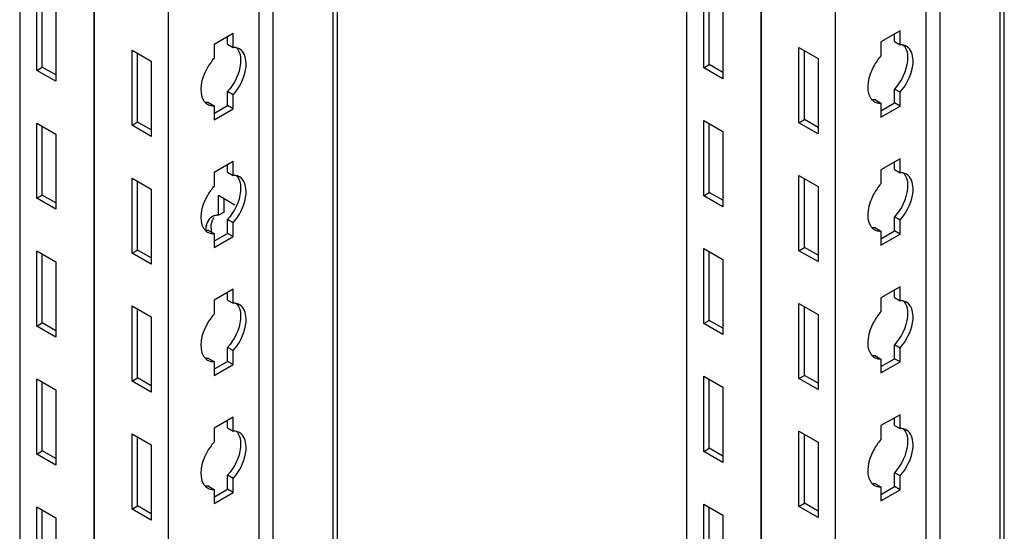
# Model space of a CAD drawing. Header units: millimetres. Extents: x 474 to 1324, y 193 to 2317.
# Tile 29 of 39: x 1165 to 1322, y 1361 to 1442. Entities that reach past the tile are written whole.
import ezdxf

# ---------------------------------------------------------------- set-up
doc = ezdxf.new("R2010")
doc.units = ezdxf.units.MM
doc.header["$LTSCALE"] = 163.201859
doc.layers.get('0').update_dxf_attribs({"linetype": 'CONTINUOUS'})

msp = doc.modelspace()

# ---------------------------------------------------------------- linework, layer by layer
at = {"color": 7}
for p, q in [((1322.13, 433.8), (1322.13, 1941.88)), ((1321.47, 432.88), (1321.47, 1940.96)), ((1283.28, 1934.22), (1283.28, 426.14)), ((1283.32, 1934.2), (1283.32, 426.12)), ((1309.62, 1934.12), (1309.62, 427.67)), ((1311.85, 1935.41), (1311.85, 427.33)), ((1271.44, 1928), (1271.44, 432.98)), ((1295.13, 1927.38), (1295.13, 419.3)), ((1215.05, 493.7), (1215.05, 1895.44)), ((1215.71, 495.37), (1215.71, 1895.82)), ((1203.2, 1888.6), (1203.2, 488.5)), ((1205.43, 1889.89), (1205.43, 488.15)), ((1188.71, 1880.23), (1188.71, 480.13)), ((1176.86, 1873.39), (1176.86, 486.97)), ((1176.9, 1873.41), (1176.9, 486.95)), ((1165.02, 1866.55), (1165.02, 493.81)), ((1167.74, 1434.19), (1167.74, 1446.2)), ((1168.63, 1434.7), (1168.63, 1445.69)), ((1274.16, 1434.6), (1274.16, 1446.61)), ((1275.05, 1435.11), (1275.05, 1446.09)), ((1170.78, 1444.44), (1170.78, 1432.44)), ((1277.2, 1444.85), (1277.2, 1432.85)), ((1199.07, 1440.07), (1196.03, 1438.32)), ((1198.18, 1438.36), (1198.18, 1439.56)), ((1199.07, 1437.85), (1199.07, 1440.07)), ((1305.49, 1440.48), (1302.45, 1438.73)), ((1304.6, 1438.77), (1304.6, 1439.97)), ((1305.49, 1438.26), (1305.49, 1440.48)), ((1196.03, 1438.32), (1196.03, 1436.09)), ((1198.18, 1438.36), (1199.07, 1437.85)), ((1289.36, 1425.83), (1289.36, 1437.83)), ((1289.36, 1437.83), (1292.41, 1436.07)), ((1302.45, 1438.73), (1302.45, 1436.5)), ((1304.6, 1438.77), (1305.49, 1438.26)), ((1182.94, 1425.42), (1182.94, 1437.42)), ((1182.94, 1437.42), (1185.99, 1435.66)), ((1183.83, 1425.93), (1183.83, 1436.91)), ((1290.25, 1426.34), (1290.25, 1437.32)), ((1292.41, 1436.07), (1292.41, 1424.07)), ((1167.74, 1434.19), (1168.63, 1434.7)), ((1170.78, 1433.46), (1168.63, 1434.7)), ((1185.99, 1435.66), (1185.99, 1423.66)), ((1274.16, 1434.6), (1275.05, 1435.11)), ((1277.2, 1432.85), (1274.16, 1434.6)), ((1277.2, 1433.87), (1275.05, 1435.11)), ((1170.78, 1432.44), (1167.74, 1434.19)), ((1198.18, 1428.58), (1198.18, 1430.8)), ((1199.07, 1430.29), (1198.18, 1430.8)), ((1199.07, 1428.07), (1199.07, 1430.29)), ((1305.49, 1430.7), (1304.6, 1431.21)), ((1304.6, 1428.99), (1304.6, 1431.21)), ((1305.49, 1428.48), (1305.49, 1430.7)), ((1195.14, 1429.05), (1196.03, 1428.54)), ((1196.03, 1428.54), (1196.03, 1426.31)), ((1196.11, 1427.38), (1198.18, 1428.58)), ((1199.07, 1428.07), (1198.18, 1428.58)), ((1301.56, 1429.46), (1302.45, 1428.95)), ((1302.45, 1428.95), (1302.45, 1426.72)), ((1302.45, 1426.72), (1305.49, 1428.48)), ((1302.53, 1427.79), (1304.6, 1428.99)), ((1305.49, 1428.48), (1304.6, 1428.99)), ((1196.03, 1426.31), (1199.07, 1428.07)), ((1167.74, 1413.78), (1167.74, 1425.78)), ((1167.74, 1425.78), (1170.78, 1424.03)), ((1168.63, 1414.29), (1168.63, 1425.27)), ((1182.94, 1425.42), (1183.83, 1425.93)), ((1185.99, 1423.66), (1182.94, 1425.42)), ((1185.99, 1424.68), (1183.83, 1425.93)), ((1274.16, 1414.19), (1274.16, 1426.19)), ((1274.16, 1426.19), (1277.2, 1424.44)), ((1275.05, 1414.7), (1275.05, 1425.68)), ((1289.36, 1425.83), (1290.25, 1426.34)), ((1292.41, 1424.07), (1289.36, 1425.83)), ((1292.41, 1425.09), (1290.25, 1426.34)), ((1170.78, 1424.03), (1170.78, 1412.02)), ((1277.2, 1424.44), (1277.2, 1412.43)), ((1199.07, 1419.66), (1196.03, 1417.9)), ((1198.18, 1417.94), (1198.18, 1419.15)), ((1199.07, 1417.43), (1199.07, 1419.66)), ((1305.49, 1420.07), (1302.45, 1418.31)), ((1304.6, 1418.35), (1304.6, 1419.56)), ((1305.49, 1417.84), (1305.49, 1420.07)), ((1196.03, 1417.9), (1196.03, 1415.68)), ((1198.18, 1417.94), (1199.07, 1417.43)), ((1289.36, 1405.41), (1289.36, 1417.42)), ((1289.36, 1417.42), (1292.41, 1415.66)), ((1302.45, 1418.31), (1302.45, 1416.09)), ((1304.6, 1418.35), (1305.49, 1417.84)), ((1182.94, 1405), (1182.94, 1417.01)), ((1182.94, 1417.01), (1185.99, 1415.25)), ((1183.83, 1405.51), (1183.83, 1416.5)), ((1290.25, 1405.92), (1290.25, 1416.91)), ((1292.41, 1415.66), (1292.41, 1403.66)), ((1167.74, 1413.78), (1168.63, 1414.29)), ((1170.78, 1413.05), (1168.63, 1414.29)), ((1185.99, 1415.25), (1185.99, 1403.25)), ((1196.73, 1411.07), (1196.73, 1414.27)), ((1196.73, 1414.27), (1199.36, 1412.75)), ((1274.16, 1414.19), (1275.05, 1414.7)), ((1277.2, 1412.43), (1274.16, 1414.19)), ((1277.2, 1413.46), (1275.05, 1414.7)), ((1170.78, 1412.02), (1167.74, 1413.78)), ((1197.62, 1411.57), (1197.62, 1413.76)), ((1197.62, 1411.58), (1196.73, 1411.07)), ((1198.18, 1408.17), (1198.18, 1410.39)), ((1199.07, 1409.88), (1198.18, 1410.39)), ((1199.07, 1407.66), (1199.07, 1409.88)), ((1305.49, 1410.29), (1304.6, 1410.8)), ((1304.6, 1408.58), (1304.6, 1410.8)), ((1305.49, 1408.07), (1305.49, 1410.29)), ((1195.14, 1408.64), (1196.03, 1408.13)), ((1196.03, 1408.13), (1196.03, 1405.9)), ((1196.11, 1406.97), (1198.18, 1408.17)), ((1199.07, 1407.66), (1198.18, 1408.17)), ((1301.56, 1409.05), (1302.45, 1408.54)), ((1302.45, 1408.54), (1302.45, 1406.31)), ((1302.45, 1406.31), (1305.49, 1408.07)), ((1302.53, 1407.38), (1304.6, 1408.58)), ((1305.49, 1408.07), (1304.6, 1408.58)), ((1196.03, 1405.9), (1199.07, 1407.66)), ((1167.74, 1393.37), (1167.74, 1405.37)), ((1167.74, 1405.37), (1170.78, 1403.61)), ((1168.63, 1393.88), (1168.63, 1404.86)), ((1182.94, 1405), (1183.83, 1405.51)), ((1185.99, 1403.25), (1182.94, 1405)), ((1185.99, 1404.27), (1183.83, 1405.51)), ((1274.16, 1393.78), (1274.16, 1405.78)), ((1274.16, 1405.78), (1277.2, 1404.02)), ((1275.05, 1394.29), (1275.05, 1405.27)), ((1289.36, 1405.41), (1290.25, 1405.92)), ((1292.41, 1403.66), (1289.36, 1405.41)), ((1292.41, 1404.68), (1290.25, 1405.92)), ((1170.78, 1403.61), (1170.78, 1391.61)), ((1277.2, 1404.02), (1277.2, 1392.02)), ((1199.07, 1399.25), (1196.03, 1397.49)), ((1198.18, 1397.53), (1198.18, 1398.74)), ((1199.07, 1397.02), (1199.07, 1399.25)), ((1305.49, 1399.66), (1302.45, 1397.9)), ((1304.6, 1397.94), (1304.6, 1399.15)), ((1305.49, 1397.43), (1305.49, 1399.66)), ((1196.03, 1397.49), (1196.03, 1395.27)), ((1198.18, 1397.53), (1199.07, 1397.02)), ((1289.36, 1385), (1289.36, 1397)), ((1289.36, 1397), (1292.41, 1395.25)), ((1302.45, 1397.9), (1302.45, 1395.68)), ((1304.6, 1397.94), (1305.49, 1397.43)), ((1182.94, 1384.59), (1182.94, 1396.59)), ((1182.94, 1396.59), (1185.99, 1394.84)), ((1183.83, 1385.1), (1183.83, 1396.08)), ((1290.25, 1385.51), (1290.25, 1396.49)), ((1292.41, 1395.25), (1292.41, 1383.24)), ((1167.74, 1393.37), (1168.63, 1393.88)), ((1170.78, 1392.63), (1168.63, 1393.88)), ((1185.99, 1394.84), (1185.99, 1382.84)), ((1274.16, 1393.78), (1275.05, 1394.29)), ((1277.2, 1392.02), (1274.16, 1393.78)), ((1277.2, 1393.04), (1275.05, 1394.29)), ((1170.78, 1391.61), (1167.74, 1393.37)), ((1198.18, 1387.75), (1198.18, 1389.98)), ((1199.07, 1389.47), (1198.18, 1389.98)), ((1199.07, 1387.24), (1199.07, 1389.47)), ((1305.49, 1389.88), (1304.6, 1390.39)), ((1304.6, 1388.16), (1304.6, 1390.39)), ((1305.49, 1387.65), (1305.49, 1389.88)), ((1195.14, 1388.22), (1196.03, 1387.71)), ((1196.03, 1387.71), (1196.03, 1385.49)), ((1196.11, 1386.56), (1198.18, 1387.75)), ((1199.07, 1387.24), (1198.18, 1387.75)), ((1301.56, 1388.63), (1302.45, 1388.12)), ((1302.45, 1388.12), (1302.45, 1385.9)), ((1302.45, 1385.9), (1305.49, 1387.65)), ((1302.53, 1386.97), (1304.6, 1388.16)), ((1305.49, 1387.65), (1304.6, 1388.16)), ((1196.03, 1385.49), (1199.07, 1387.24)), ((1167.74, 1372.96), (1167.74, 1384.96)), ((1167.74, 1384.96), (1170.78, 1383.2)), ((1168.63, 1373.47), (1168.63, 1384.45)), ((1182.94, 1384.59), (1183.83, 1385.1)), ((1185.99, 1382.84), (1182.94, 1384.59)), ((1185.99, 1383.86), (1183.83, 1385.1)), ((1274.16, 1385.37), (1277.2, 1383.61)), ((1274.16, 1373.36), (1274.16, 1385.37)), ((1275.05, 1373.88), (1275.05, 1384.86)), ((1289.36, 1385), (1290.25, 1385.51)), ((1292.41, 1383.24), (1289.36, 1385)), ((1292.41, 1384.27), (1290.25, 1385.51)), ((1170.78, 1383.2), (1170.78, 1371.2)), ((1277.2, 1383.61), (1277.2, 1371.61)), ((1199.07, 1378.83), (1196.03, 1377.08)), ((1198.18, 1377.12), (1198.18, 1378.32)), ((1199.07, 1376.61), (1199.07, 1378.83)), ((1305.49, 1379.24), (1302.45, 1377.49)), ((1304.6, 1377.53), (1304.6, 1378.73)), ((1305.49, 1377.02), (1305.49, 1379.24)), ((1196.03, 1377.08), (1196.03, 1374.85)), ((1198.18, 1377.12), (1199.07, 1376.61)), ((1289.36, 1376.59), (1292.41, 1374.83)), ((1289.36, 1364.59), (1289.36, 1376.59)), ((1302.45, 1377.49), (1302.45, 1375.26)), ((1304.6, 1377.53), (1305.49, 1377.02)), ((1182.94, 1364.18), (1182.94, 1376.18)), ((1182.94, 1376.18), (1185.99, 1374.43)), ((1183.83, 1364.69), (1183.83, 1375.67)), ((1290.25, 1365.1), (1290.25, 1376.08)), ((1292.41, 1374.83), (1292.41, 1362.83)), ((1167.74, 1372.96), (1168.63, 1373.47)), ((1170.78, 1372.22), (1168.63, 1373.47)), ((1185.99, 1374.43), (1185.99, 1362.42)), ((1274.16, 1373.36), (1275.05, 1373.88)), ((1277.2, 1371.61), (1274.16, 1373.36)), ((1277.2, 1372.63), (1275.05, 1373.88)), ((1170.78, 1371.2), (1167.74, 1372.96)), ((1305.49, 1369.47), (1304.6, 1369.98)), ((1304.6, 1367.75), (1304.6, 1369.98)), ((1198.18, 1367.34), (1198.18, 1369.57)), ((1199.07, 1369.06), (1198.18, 1369.57)), ((1199.07, 1366.83), (1199.07, 1369.06)), ((1305.49, 1367.24), (1305.49, 1369.47)), ((1195.14, 1367.81), (1196.03, 1367.3)), ((1196.03, 1367.3), (1196.03, 1365.08)), ((1196.03, 1365.08), (1199.07, 1366.83)), ((1196.11, 1366.14), (1198.18, 1367.34)), ((1199.07, 1366.83), (1198.18, 1367.34)), ((1301.56, 1368.22), (1302.45, 1367.71)), ((1302.45, 1367.71), (1302.45, 1365.49)), ((1302.45, 1365.49), (1305.49, 1367.24)), ((1302.53, 1366.55), (1304.6, 1367.75)), ((1305.49, 1367.24), (1304.6, 1367.75)), ((1167.74, 1364.55), (1170.78, 1362.79)), ((1167.74, 1352.54), (1167.74, 1364.55)), ((1168.63, 1353.05), (1168.63, 1364.03)), ((1182.94, 1364.18), (1183.83, 1364.69)), ((1185.99, 1362.42), (1182.94, 1364.18)), ((1185.99, 1363.44), (1183.83, 1364.69)), ((1274.16, 1364.95), (1277.2, 1363.2)), ((1274.16, 1352.95), (1274.16, 1364.95)), ((1275.05, 1353.46), (1275.05, 1364.44)), ((1289.36, 1364.59), (1290.25, 1365.1)), ((1292.41, 1362.83), (1289.36, 1364.59)), ((1292.41, 1363.85), (1290.25, 1365.1)), ((1170.78, 1362.79), (1170.78, 1350.79)), ((1277.2, 1363.2), (1277.2, 1351.2))]:
    msp.add_line(p, q, dxfattribs=at)
for centre, radius, start, end in [((1195.85, 1430.26), 1.71, 226.6668, 240.1461), ((1302.27, 1430.67), 1.71, 226.6668, 240.1461), ((1197.98, 1409.48), 2.35, 149.9653, 156.92), ((1195.85, 1409.85), 1.71, 226.6668, 240.1461), ((1200.51, 1409.03), 4.95, 180.0371, 183.4754), ((1201.06, 1409.06), 5.49, 183.4586, 185.9558), ((1302.27, 1410.26), 1.71, 226.6668, 240.1461), ((1195.85, 1389.44), 1.71, 226.6668, 240.1461), ((1302.27, 1389.85), 1.71, 226.6668, 240.1461), ((1195.85, 1369.02), 1.71, 226.6668, 240.1461), ((1302.27, 1369.43), 1.71, 226.6668, 240.1461)]:
    msp.add_arc(centre, radius, start, end, dxfattribs=at)
for points, knots in [([(1199.48, 1437.82), (1199.41, 1437.83), (1199.27, 1437.85), (1199.14, 1437.85), (1199.07, 1437.85)], [0, 0, 0, 0, 0.493256, 1, 1, 1, 1]), ([(1201.06, 1434.29), (1201.13, 1434.65), (1201.26, 1435.8), (1200.81, 1437.2), (1200.1, 1437.61)], [0, 0, 0, 0, 0.308884, 1, 1, 1, 1]), ([(1305.9, 1438.23), (1305.83, 1438.24), (1305.69, 1438.26), (1305.56, 1438.26), (1305.49, 1438.26)], [0, 0, 0, 0, 0.493256, 1, 1, 1, 1]), ([(1307.48, 1434.7), (1307.55, 1435.06), (1307.68, 1436.21), (1307.23, 1437.61), (1306.52, 1438.02)], [0, 0, 0, 0, 0.308884, 1, 1, 1, 1]), ([(1196.03, 1436.09), (1195.57, 1435.58), (1194.26, 1433.7), (1193.47, 1430.81), (1194.37, 1429.39)], [0, 0, 0, 0, 0.288497, 1, 1, 1, 1]), ([(1200.18, 1436.66), (1200.28, 1436.22), (1200.32, 1434.08), (1199.28, 1432.03), (1198.18, 1430.8)], [0, 0, 0, 0, 0.217202, 1, 1, 1, 1]), ([(1302.45, 1436.5), (1301.99, 1435.99), (1300.68, 1434.11), (1299.89, 1431.22), (1300.79, 1429.8)], [0, 0, 0, 0, 0.288497, 1, 1, 1, 1]), ([(1306.6, 1437.07), (1306.7, 1436.63), (1306.74, 1434.49), (1305.7, 1432.44), (1304.6, 1431.21)], [0, 0, 0, 0, 0.217202, 1, 1, 1, 1]), ([(1300.79, 1429.8), (1300.83, 1429.73), (1300.93, 1429.6), (1301.04, 1429.48), (1301.09, 1429.43)], [0, 0, 0, 0, 0.507362, 1, 1, 1, 1]), ([(1194.37, 1429.39), (1194.41, 1429.32), (1194.51, 1429.19), (1194.62, 1429.07), (1194.67, 1429.02)], [0, 0, 0, 0, 0.507362, 1, 1, 1, 1]), ([(1195.14, 1429.05), (1195.07, 1429.05), (1194.93, 1429.05), (1194.8, 1429.06), (1194.73, 1429.07)], [0, 0, 0, 0, 0.506746, 1, 1, 1, 1]), ([(1195.54, 1428.58), (1195.62, 1428.56), (1195.78, 1428.54), (1195.94, 1428.54), (1196.03, 1428.54)], [0, 0, 0, 0, 0.492174, 1, 1, 1, 1]), ([(1301.56, 1429.46), (1301.49, 1429.46), (1301.35, 1429.46), (1301.22, 1429.47), (1301.15, 1429.48)], [0, 0, 0, 0, 0.506746, 1, 1, 1, 1]), ([(1301.96, 1428.99), (1302.04, 1428.97), (1302.2, 1428.95), (1302.36, 1428.95), (1302.45, 1428.95)], [0, 0, 0, 0, 0.492174, 1, 1, 1, 1]), ([(1199.48, 1417.41), (1199.41, 1417.42), (1199.27, 1417.44), (1199.14, 1417.44), (1199.07, 1417.43)], [0, 0, 0, 0, 0.493256, 1, 1, 1, 1]), ([(1201.06, 1413.88), (1201.13, 1414.24), (1201.26, 1415.39), (1200.81, 1416.79), (1200.1, 1417.2)], [0, 0, 0, 0, 0.308884, 1, 1, 1, 1]), ([(1305.9, 1417.82), (1305.83, 1417.83), (1305.69, 1417.85), (1305.56, 1417.85), (1305.49, 1417.84)], [0, 0, 0, 0, 0.493256, 1, 1, 1, 1]), ([(1307.48, 1414.29), (1307.55, 1414.65), (1307.68, 1415.8), (1307.23, 1417.2), (1306.52, 1417.61)], [0, 0, 0, 0, 0.308884, 1, 1, 1, 1]), ([(1196.03, 1415.68), (1195.57, 1415.17), (1194.26, 1413.29), (1193.47, 1410.4), (1194.37, 1408.98)], [0, 0, 0, 0, 0.288497, 1, 1, 1, 1]), ([(1200.18, 1416.25), (1200.28, 1415.81), (1200.32, 1413.67), (1199.28, 1411.62), (1198.18, 1410.39)], [0, 0, 0, 0, 0.217202, 1, 1, 1, 1]), ([(1302.45, 1416.09), (1301.99, 1415.58), (1300.68, 1413.7), (1299.89, 1410.81), (1300.79, 1409.39)], [0, 0, 0, 0, 0.288497, 1, 1, 1, 1]), ([(1306.6, 1416.66), (1306.7, 1416.21), (1306.74, 1414.08), (1305.7, 1412.03), (1304.6, 1410.8)], [0, 0, 0, 0, 0.217202, 1, 1, 1, 1]), ([(1196.73, 1411.06), (1196.65, 1411.06), (1196.49, 1411.06), (1196.34, 1411.04), (1196.26, 1411.02)], [0, 0, 0, 0, 0.507742, 1, 1, 1, 1]), ([(1300.79, 1409.39), (1300.83, 1409.32), (1300.93, 1409.19), (1301.04, 1409.07), (1301.09, 1409.01)], [0, 0, 0, 0, 0.507362, 1, 1, 1, 1]), ([(1194.37, 1408.98), (1194.41, 1408.91), (1194.51, 1408.78), (1194.62, 1408.66), (1194.67, 1408.6)], [0, 0, 0, 0, 0.507362, 1, 1, 1, 1]), ([(1194.74, 1409.21), (1194.73, 1409.14), (1194.71, 1409.01), (1194.7, 1408.87), (1194.69, 1408.79)], [0, 0, 0, 0, 0.492946, 1, 1, 1, 1]), ([(1195.14, 1408.64), (1195.07, 1408.63), (1194.93, 1408.63), (1194.8, 1408.65), (1194.73, 1408.66)], [0, 0, 0, 0, 0.506746, 1, 1, 1, 1]), ([(1195.54, 1408.16), (1195.62, 1408.15), (1195.78, 1408.13), (1195.94, 1408.12), (1196.03, 1408.13)], [0, 0, 0, 0, 0.492174, 1, 1, 1, 1]), ([(1301.56, 1409.05), (1301.49, 1409.04), (1301.35, 1409.04), (1301.22, 1409.06), (1301.15, 1409.07)], [0, 0, 0, 0, 0.506746, 1, 1, 1, 1]), ([(1301.96, 1408.57), (1302.04, 1408.56), (1302.2, 1408.54), (1302.36, 1408.53), (1302.45, 1408.54)], [0, 0, 0, 0, 0.492174, 1, 1, 1, 1]), ([(1199.48, 1397), (1199.41, 1397.01), (1199.27, 1397.02), (1199.14, 1397.02), (1199.07, 1397.02)], [0, 0, 0, 0, 0.493256, 1, 1, 1, 1]), ([(1201.06, 1393.47), (1201.13, 1393.83), (1201.26, 1394.98), (1200.81, 1396.38), (1200.1, 1396.78)], [0, 0, 0, 0, 0.308884, 1, 1, 1, 1]), ([(1305.9, 1397.41), (1305.83, 1397.42), (1305.69, 1397.43), (1305.56, 1397.43), (1305.49, 1397.43)], [0, 0, 0, 0, 0.493256, 1, 1, 1, 1]), ([(1307.48, 1393.88), (1307.55, 1394.24), (1307.68, 1395.39), (1307.23, 1396.79), (1306.52, 1397.19)], [0, 0, 0, 0, 0.308884, 1, 1, 1, 1]), ([(1196.03, 1395.27), (1195.57, 1394.76), (1194.26, 1392.87), (1193.47, 1389.99), (1194.37, 1388.57)], [0, 0, 0, 0, 0.288497, 1, 1, 1, 1]), ([(1200.18, 1395.84), (1200.28, 1395.39), (1200.32, 1393.26), (1199.28, 1391.21), (1198.18, 1389.98)], [0, 0, 0, 0, 0.217202, 1, 1, 1, 1]), ([(1302.45, 1395.68), (1301.99, 1395.17), (1300.68, 1393.28), (1299.89, 1390.4), (1300.79, 1388.98)], [0, 0, 0, 0, 0.288497, 1, 1, 1, 1]), ([(1306.6, 1396.25), (1306.7, 1395.8), (1306.74, 1393.67), (1305.7, 1391.61), (1304.6, 1390.39)], [0, 0, 0, 0, 0.217202, 1, 1, 1, 1]), ([(1300.79, 1388.98), (1300.83, 1388.91), (1300.93, 1388.77), (1301.04, 1388.66), (1301.09, 1388.6)], [0, 0, 0, 0, 0.507362, 1, 1, 1, 1]), ([(1194.37, 1388.57), (1194.41, 1388.5), (1194.51, 1388.36), (1194.62, 1388.25), (1194.67, 1388.19)], [0, 0, 0, 0, 0.507362, 1, 1, 1, 1]), ([(1195.14, 1388.22), (1195.07, 1388.22), (1194.93, 1388.22), (1194.8, 1388.24), (1194.73, 1388.25)], [0, 0, 0, 0, 0.506746, 1, 1, 1, 1]), ([(1195.54, 1387.75), (1195.62, 1387.74), (1195.78, 1387.71), (1195.94, 1387.71), (1196.03, 1387.71)], [0, 0, 0, 0, 0.492174, 1, 1, 1, 1]), ([(1301.56, 1388.63), (1301.49, 1388.63), (1301.35, 1388.63), (1301.22, 1388.65), (1301.15, 1388.66)], [0, 0, 0, 0, 0.506746, 1, 1, 1, 1]), ([(1301.96, 1388.16), (1302.04, 1388.14), (1302.2, 1388.12), (1302.36, 1388.12), (1302.45, 1388.12)], [0, 0, 0, 0, 0.492174, 1, 1, 1, 1]), ([(1199.48, 1376.59), (1199.41, 1376.6), (1199.27, 1376.61), (1199.14, 1376.61), (1199.07, 1376.61)], [0, 0, 0, 0, 0.493256, 1, 1, 1, 1]), ([(1201.06, 1373.05), (1201.13, 1373.41), (1201.26, 1374.57), (1200.81, 1375.96), (1200.1, 1376.37)], [0, 0, 0, 0, 0.308884, 1, 1, 1, 1]), ([(1305.9, 1377), (1305.83, 1377.01), (1305.69, 1377.02), (1305.56, 1377.02), (1305.49, 1377.02)], [0, 0, 0, 0, 0.493256, 1, 1, 1, 1]), ([(1307.48, 1373.46), (1307.55, 1373.82), (1307.68, 1374.98), (1307.23, 1376.37), (1306.52, 1376.78)], [0, 0, 0, 0, 0.308884, 1, 1, 1, 1]), ([(1196.03, 1374.85), (1195.57, 1374.35), (1194.26, 1372.46), (1193.47, 1369.57), (1194.37, 1368.15)], [0, 0, 0, 0, 0.288497, 1, 1, 1, 1]), ([(1200.18, 1375.43), (1200.28, 1374.98), (1200.32, 1372.85), (1199.28, 1370.79), (1198.18, 1369.57)], [0, 0, 0, 0, 0.217202, 1, 1, 1, 1]), ([(1302.45, 1375.26), (1301.99, 1374.76), (1300.68, 1372.87), (1299.89, 1369.98), (1300.79, 1368.56)], [0, 0, 0, 0, 0.288497, 1, 1, 1, 1]), ([(1306.6, 1375.84), (1306.7, 1375.39), (1306.74, 1373.26), (1305.7, 1371.2), (1304.6, 1369.98)], [0, 0, 0, 0, 0.217202, 1, 1, 1, 1]), ([(1300.79, 1368.56), (1300.83, 1368.49), (1300.93, 1368.36), (1301.04, 1368.24), (1301.09, 1368.19)], [0, 0, 0, 0, 0.507362, 1, 1, 1, 1]), ([(1194.37, 1368.15), (1194.41, 1368.08), (1194.51, 1367.95), (1194.62, 1367.83), (1194.67, 1367.78)], [0, 0, 0, 0, 0.507362, 1, 1, 1, 1]), ([(1195.14, 1367.81), (1195.07, 1367.81), (1194.93, 1367.81), (1194.8, 1367.82), (1194.73, 1367.83)], [0, 0, 0, 0, 0.506746, 1, 1, 1, 1]), ([(1195.54, 1367.34), (1195.62, 1367.32), (1195.78, 1367.3), (1195.94, 1367.3), (1196.03, 1367.3)], [0, 0, 0, 0, 0.492174, 1, 1, 1, 1]), ([(1301.56, 1368.22), (1301.49, 1368.22), (1301.35, 1368.22), (1301.22, 1368.23), (1301.15, 1368.24)], [0, 0, 0, 0, 0.506746, 1, 1, 1, 1]), ([(1301.96, 1367.75), (1302.04, 1367.73), (1302.2, 1367.71), (1302.36, 1367.71), (1302.45, 1367.71)], [0, 0, 0, 0, 0.492174, 1, 1, 1, 1])]:
    msp.add_open_spline(points, degree=3, knots=knots, dxfattribs=at)
for points in [[(1200.1, 1437.61), (1199.91, 1437.72), (1199.69, 1437.79), (1199.48, 1437.82)], [(1199.53, 1437.88), (1199.87, 1437.57), (1200.08, 1437.11), (1200.18, 1436.66)], [(1306.52, 1438.02), (1306.33, 1438.13), (1306.11, 1438.2), (1305.9, 1438.23)], [(1305.95, 1438.29), (1306.29, 1437.97), (1306.5, 1437.52), (1306.6, 1437.07)], [(1305.49, 1430.7), (1306.48, 1431.81), (1307.22, 1433.23), (1307.48, 1434.7)], [(1199.07, 1430.29), (1200.06, 1431.4), (1200.8, 1432.82), (1201.06, 1434.29)], [(1195, 1428.78), (1195.16, 1428.68), (1195.35, 1428.61), (1195.54, 1428.58)], [(1301.42, 1429.19), (1301.58, 1429.09), (1301.77, 1429.02), (1301.96, 1428.99)], [(1200.1, 1417.2), (1199.91, 1417.3), (1199.69, 1417.38), (1199.48, 1417.41)], [(1199.53, 1417.47), (1199.87, 1417.15), (1200.08, 1416.7), (1200.18, 1416.25)], [(1306.52, 1417.61), (1306.33, 1417.71), (1306.11, 1417.79), (1305.9, 1417.82)], [(1305.95, 1417.88), (1306.29, 1417.56), (1306.5, 1417.11), (1306.6, 1416.66)], [(1305.49, 1410.29), (1306.48, 1411.4), (1307.22, 1412.82), (1307.48, 1414.29)], [(1199.07, 1409.88), (1200.06, 1410.99), (1200.8, 1412.41), (1201.06, 1413.88)], [(1195.73, 1410.83), (1195.37, 1410.62), (1195.1, 1410.27), (1194.94, 1409.89)], [(1196.26, 1411.02), (1196.08, 1410.99), (1195.89, 1410.92), (1195.73, 1410.83)], [(1194.94, 1409.89), (1194.84, 1409.68), (1194.78, 1409.44), (1194.74, 1409.21)], [(1195.57, 1409.02), (1195.57, 1409.49), (1195.64, 1409.97), (1195.82, 1410.4)], [(1195, 1408.36), (1195.16, 1408.27), (1195.35, 1408.2), (1195.54, 1408.16)], [(1301.42, 1408.77), (1301.58, 1408.68), (1301.77, 1408.61), (1301.96, 1408.57)], [(1200.1, 1396.78), (1199.91, 1396.89), (1199.69, 1396.96), (1199.48, 1397)], [(1199.53, 1397.05), (1199.87, 1396.74), (1200.08, 1396.29), (1200.18, 1395.84)], [(1306.52, 1397.19), (1306.33, 1397.3), (1306.11, 1397.37), (1305.9, 1397.41)], [(1305.95, 1397.46), (1306.29, 1397.15), (1306.5, 1396.7), (1306.6, 1396.25)], [(1305.49, 1389.88), (1306.48, 1390.99), (1307.22, 1392.41), (1307.48, 1393.88)], [(1199.07, 1389.47), (1200.06, 1390.58), (1200.8, 1392), (1201.06, 1393.47)], [(1195, 1387.95), (1195.16, 1387.86), (1195.35, 1387.79), (1195.54, 1387.75)], [(1301.42, 1388.36), (1301.58, 1388.27), (1301.77, 1388.2), (1301.96, 1388.16)], [(1200.1, 1376.37), (1199.91, 1376.48), (1199.69, 1376.55), (1199.48, 1376.59)], [(1199.53, 1376.64), (1199.87, 1376.33), (1200.08, 1375.87), (1200.18, 1375.43)], [(1306.52, 1376.78), (1306.33, 1376.89), (1306.11, 1376.96), (1305.9, 1377)], [(1305.95, 1377.05), (1306.29, 1376.74), (1306.5, 1376.28), (1306.6, 1375.84)], [(1305.49, 1369.47), (1306.48, 1370.57), (1307.22, 1372), (1307.48, 1373.46)], [(1199.07, 1369.06), (1200.06, 1370.16), (1200.8, 1371.59), (1201.06, 1373.05)], [(1195, 1367.54), (1195.16, 1367.44), (1195.35, 1367.38), (1195.54, 1367.34)], [(1301.42, 1367.95), (1301.58, 1367.85), (1301.77, 1367.79), (1301.96, 1367.75)]]:
    msp.add_open_spline(points, degree=3, dxfattribs=at)

doc.saveas('drawing.dxf')
